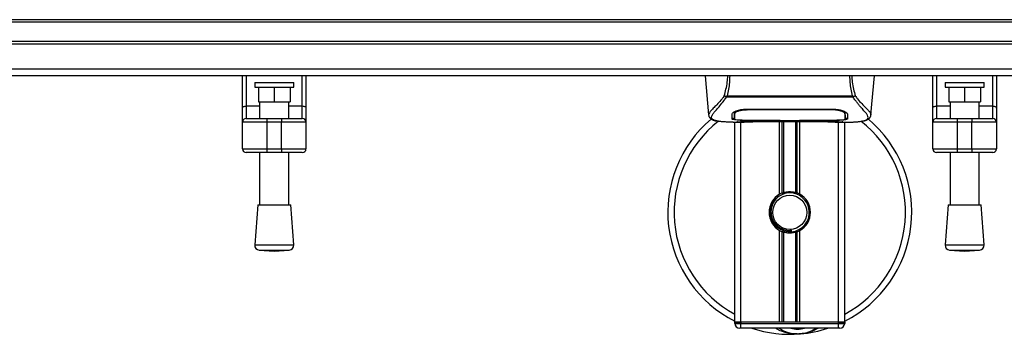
# Model space of a CAD drawing. Header units: millimetres. Extents: x 0 to 420, y 0 to 297.
# Tile 7 of 80: x 140.39 to 160.57, y 115.45 to 121.9. Entities that reach past the tile are written whole.
import ezdxf

# ---------------------------------------------------------------- set-up
doc = ezdxf.new("R2010")
doc.units = ezdxf.units.MM

msp = doc.modelspace()

# ---------------------------------------------------------------- linework, layer by layer
at = {"color": 7, "linetype": 'Continuous', "lineweight": 25}
for p, q in [((171.90152, 121.90285), (129.40152, 121.90285)), ((171.90152, 121.85285), (129.40152, 121.85285)), ((171.90152, 121.45285), (129.40152, 121.45285)), ((171.90152, 121.40285), (129.40152, 121.40285)), ((171.90152, 120.88978), (129.40152, 120.88978)), ((171.90152, 120.75285), (129.40152, 120.75285)), ((144.96047, 120.09068), (144.96047, 120.75285)), ((145.03547, 120.75285), (145.03547, 120.1337)), ((146.18547, 120.1337), (146.18547, 120.75285)), ((146.26047, 120.75285), (146.26047, 120.09068)), ((154.44183, 120.75285), (154.5121, 119.94968)), ((157.84094, 119.94968), (157.91121, 120.75285)), ((159.11047, 120.09068), (159.11047, 120.75285)), ((159.18547, 120.75285), (159.18547, 120.1337)), ((160.33547, 120.1337), (160.33547, 120.75285)), ((160.41047, 120.75285), (160.41047, 120.09068)), ((145.21047, 120.61733), (145.21047, 120.51733)), ((145.21047, 120.61733), (146.01047, 120.61733)), ((145.21047, 120.51733), (146.01047, 120.51733)), ((145.28547, 120.51733), (145.28547, 120.21733)), ((145.61047, 120.51733), (145.61047, 120.21733)), ((145.93547, 120.51733), (145.93547, 120.21733)), ((146.01047, 120.51733), (146.01047, 120.61733)), ((159.36047, 120.61733), (159.36047, 120.51733)), ((159.36047, 120.61733), (160.16047, 120.61733)), ((159.36047, 120.51733), (160.16047, 120.51733)), ((159.43547, 120.51733), (159.43547, 120.21733)), ((159.76047, 120.51733), (159.76047, 120.21733)), ((160.08547, 120.51733), (160.08547, 120.21733)), ((160.16047, 120.51733), (160.16047, 120.61733)), ((154.87764, 120.3145), (154.87292, 120.32726)), ((157.47476, 120.3145), (154.87764, 120.3145)), ((154.89081, 120.34251), (157.46229, 120.34251)), ((157.48026, 120.32745), (157.47476, 120.3145)), ((144.96047, 119.80285), (144.96047, 120.09068)), ((145.03547, 120.1337), (145.03547, 119.87785)), ((145.03547, 120.1337), (145.31047, 120.1337)), ((145.28547, 120.21733), (145.61047, 120.21733)), ((145.31047, 120.21733), (145.31047, 119.87785)), ((145.61047, 120.21733), (145.93547, 120.21733)), ((145.91047, 119.87785), (145.91047, 120.21733)), ((145.91047, 120.1337), (146.18547, 120.1337)), ((146.18547, 119.87785), (146.18547, 120.1337)), ((146.26047, 120.09068), (146.26047, 119.80285)), ((159.11047, 119.80285), (159.11047, 120.09068)), ((159.18547, 120.1337), (159.18547, 119.87785)), ((159.18547, 120.1337), (159.46047, 120.1337)), ((159.43547, 120.21733), (159.76047, 120.21733)), ((159.46047, 120.21733), (159.46047, 119.87785)), ((159.76047, 120.21733), (160.08547, 120.21733)), ((160.06047, 119.87785), (160.06047, 120.21733)), ((160.06047, 120.1337), (160.33547, 120.1337)), ((160.33547, 119.87785), (160.33547, 120.1337)), ((160.41047, 120.09068), (160.41047, 119.80285)), ((145.03547, 119.87785), (145.46047, 119.87785)), ((145.46047, 119.87785), (145.46047, 119.80285)), ((145.46047, 119.87785), (145.76047, 119.87785)), ((145.76047, 119.87785), (146.18547, 119.87785)), ((145.76047, 119.87785), (145.76047, 119.80285)), ((154.51199, 119.95164), (154.51298, 119.94975)), ((155.04236, 119.98666), (155.04259, 119.95103)), ((155.04258, 119.95103), (155.04309, 119.86608)), ((155.04499, 119.9744), (155.04415, 120.00844)), ((155.29536, 120.07126), (155.29584, 120.0522)), ((155.30152, 120.07148), (157.05152, 120.07148)), ((155.30215, 120.05222), (155.30198, 120.05222)), ((157.05721, 120.0522), (157.05768, 120.07106)), ((157.31045, 119.94948), (157.3105, 119.95606)), ((157.84105, 119.95164), (157.84007, 119.94975)), ((159.18547, 119.87785), (159.61047, 119.87785)), ((159.61047, 119.87785), (159.61047, 119.80285)), ((159.61047, 119.87785), (159.91047, 119.87785)), ((159.91047, 119.87785), (160.33547, 119.87785)), ((159.91047, 119.87785), (159.91047, 119.80285)), ((144.96047, 119.25285), (144.96047, 119.80285)), ((145.46047, 119.80285), (144.96047, 119.80285)), ((145.46047, 119.80285), (145.46047, 119.25285)), ((145.76047, 119.80285), (145.46047, 119.80285)), ((146.26047, 119.80285), (145.76047, 119.80285)), ((145.76047, 119.25285), (145.76047, 119.80285)), ((146.26047, 119.80285), (146.26047, 119.25285)), ((155.01542, 119.80285), (155.24461, 119.80285)), ((155.05152, 115.70285), (155.05152, 119.80285)), ((155.10206, 119.80597), (155.11143, 119.80696)), ((155.17652, 115.70285), (155.17652, 119.80285)), ((155.30152, 119.84266), (155.30152, 119.83869)), ((155.95152, 119.83869), (155.30152, 119.83869)), ((155.42627, 119.81639), (156.92677, 119.81639)), ((155.42631, 119.81642), (156.92674, 119.81642)), ((155.95152, 119.83869), (155.95152, 119.84274)), ((155.95152, 119.8296), (155.95152, 119.83869)), ((156.40152, 119.8296), (155.95152, 119.8296)), ((155.96902, 118.32375), (155.96902, 119.81639)), ((155.97656, 119.84275), (155.97656, 119.83321)), ((155.97656, 119.83321), (155.97656, 119.84275)), ((155.97656, 119.83321), (156.37656, 119.83321)), ((156.02322, 118.34924), (156.02322, 119.81639)), ((156.05193, 118.35917), (156.05193, 119.81639)), ((156.30112, 118.35917), (156.30112, 119.81639)), ((156.32982, 118.34924), (156.32982, 119.81639)), ((156.37656, 119.84275), (157.05977, 119.84266)), ((156.37656, 119.84275), (156.37656, 119.83321)), ((156.38402, 118.32375), (156.38402, 119.81639)), ((156.40152, 119.83869), (156.40152, 119.84274)), ((156.40152, 119.8296), (156.40152, 119.83869)), ((157.05152, 119.83869), (156.40152, 119.83869)), ((157.05152, 119.84266), (157.05152, 119.83869)), ((157.10403, 119.80285), (157.33746, 119.80285)), ((157.17652, 115.70285), (157.17652, 119.80285)), ((157.30152, 115.70285), (157.30152, 119.80285)), ((159.11047, 119.25285), (159.11047, 119.80285)), ((159.61047, 119.80285), (159.11047, 119.80285)), ((159.61047, 119.80285), (159.61047, 119.25285)), ((159.91047, 119.80285), (159.61047, 119.80285)), ((160.41047, 119.80285), (159.91047, 119.80285)), ((159.91047, 119.25285), (159.91047, 119.80285)), ((160.41047, 119.80285), (160.41047, 119.25285)), ((144.96047, 119.25285), (145.46047, 119.25285)), ((145.46047, 119.17785), (145.03547, 119.17785)), ((145.31047, 119.17785), (145.31047, 118.10645)), ((145.46047, 119.25285), (145.76047, 119.25285)), ((145.46047, 119.25285), (145.46047, 119.17785)), ((145.76047, 119.17785), (145.46047, 119.17785)), ((145.76047, 119.25285), (146.26047, 119.25285)), ((145.76047, 119.25285), (145.76047, 119.17785)), ((146.18547, 119.17785), (145.76047, 119.17785)), ((145.91047, 118.10645), (145.91047, 119.17785)), ((159.11047, 119.25285), (159.61047, 119.25285)), ((159.61047, 119.17785), (159.18547, 119.17785)), ((159.46047, 119.17785), (159.46047, 118.10645)), ((159.61047, 119.25285), (159.91047, 119.25285)), ((159.61047, 119.25285), (159.61047, 119.17785)), ((159.91047, 119.17785), (159.61047, 119.17785)), ((159.91047, 119.25285), (160.41047, 119.25285)), ((159.91047, 119.25285), (159.91047, 119.17785)), ((160.33547, 119.17785), (159.91047, 119.17785)), ((160.06047, 118.10645), (160.06047, 119.17785)), ((145.27297, 118.10645), (145.21047, 117.28726)), ((145.27297, 118.10645), (145.94797, 118.10645)), ((146.01047, 117.28726), (145.94797, 118.10645)), ((159.42297, 118.10645), (159.36047, 117.28726)), ((159.42297, 118.10645), (160.09797, 118.10645)), ((160.16047, 117.28726), (160.09797, 118.10645)), ((155.96902, 115.70285), (155.96902, 117.58195)), ((156.02322, 115.70285), (156.02322, 117.55646)), ((156.05193, 115.70285), (156.05193, 117.54652)), ((156.21121, 117.55435), (156.20846, 117.58593)), ((156.30112, 115.70285), (156.30112, 117.54652)), ((156.32982, 115.70285), (156.32982, 117.55646)), ((156.38402, 115.70285), (156.38402, 117.58195)), ((145.21047, 117.28726), (146.01047, 117.28726)), ((159.36047, 117.28726), (160.16047, 117.28726)), ((145.30258, 117.17994), (145.61047, 117.15645)), ((145.30258, 117.17994), (145.91837, 117.17994)), ((145.61047, 117.15645), (145.91837, 117.17994)), ((159.45258, 117.17994), (159.76047, 117.15645)), ((159.45258, 117.17994), (160.06837, 117.17994)), ((159.76047, 117.15645), (160.06837, 117.17994)), ((155.17652, 115.70285), (155.05152, 115.70285)), ((155.05152, 115.67785), (155.05152, 115.70285)), ((155.05152, 115.70285), (155.17652, 115.70285)), ((155.05152, 115.67785), (155.17652, 115.67785)), ((155.96902, 115.70285), (155.17652, 115.70285)), ((155.17652, 115.70285), (155.17652, 115.67785)), ((157.17652, 115.70285), (155.17652, 115.70285)), ((155.17652, 115.57785), (155.17652, 115.67785)), ((155.17652, 115.67785), (157.17652, 115.67785)), ((157.17652, 115.70285), (156.38402, 115.70285)), ((157.30152, 115.70285), (157.17652, 115.70285)), ((157.17652, 115.67785), (157.17652, 115.70285)), ((157.17652, 115.70285), (157.30152, 115.70285)), ((157.17652, 115.57785), (157.17652, 115.67785)), ((157.17652, 115.67785), (157.30152, 115.67785)), ((157.30152, 115.70285), (157.30152, 115.67785)), ((155.17652, 115.57785), (155.15152, 115.57785)), ((157.17652, 115.57785), (155.17652, 115.57785)), ((157.20152, 115.57785), (157.17652, 115.57785))]:
    msp.add_line(p, q, dxfattribs=at)
at = {"color": 7, "linetype": 'Continuous', "lineweight": 25, "flags": 128}
for points in [[(144.96047, 120.09068), (144.96192, 120.09908), (144.96618, 120.10715), (144.97311, 120.11458), (144.98244, 120.1211), (144.99381, 120.12645), (145.00677, 120.13043), (145.02084, 120.13288), (145.03547, 120.1337)], [(146.18547, 120.1337), (146.20011, 120.13288), (146.21418, 120.13043), (146.22714, 120.12645), (146.23851, 120.1211), (146.24783, 120.11458), (146.25476, 120.10715), (146.25903, 120.09908), (146.26047, 120.09068)], [(159.11047, 120.09068), (159.11192, 120.09908), (159.11618, 120.10715), (159.12311, 120.11458), (159.13244, 120.1211), (159.14381, 120.12645), (159.15677, 120.13043), (159.17084, 120.13288), (159.18547, 120.1337)], [(160.33547, 120.1337), (160.35011, 120.13288), (160.36418, 120.13043), (160.37714, 120.12645), (160.38851, 120.1211), (160.39783, 120.11458), (160.40476, 120.10715), (160.40903, 120.09908), (160.41047, 120.09068)], [(155.29584, 120.0522), (155.30153, 120.05221), (155.30198, 120.05222)], [(155.29327, 119.84266), (155.62388, 119.84271), (155.97656, 119.84275)]]:
    msp.add_lwpolyline(points, dxfattribs=at)
at = {"color": 7, "linetype": 'Continuous', "lineweight": 25}
msp.add_circle((156.17652, 117.95285), 0.35, dxfattribs=at)
for centre, radius, start, end in [((145.03547, 119.80285), 0.075, 90, 180), ((146.18547, 119.80285), 0.075, 0, 90), ((159.18547, 119.80285), 0.075, 90, 180), ((160.33547, 119.80285), 0.075, 0, 90), ((156.17652, 117.95285), 2.5, 130.046839, 243.256316), ((156.17652, 117.95285), 2.37112, 128.047069, 241.675912), ((156.17652, 117.95285), 2.5, 296.743684, 49.984768), ((156.17652, 117.95285), 2.37112, 298.324088, 52.137337), ((145.03547, 119.25285), 0.075, 180, 270), ((146.18547, 119.25285), 0.075, 270, 0), ((159.18547, 119.25285), 0.075, 180, 270), ((160.33547, 119.25285), 0.075, 270, 0), ((156.17652, 117.95285), 0.425, 119.224658, 240.775342), ((156.17652, 117.95285), 0.425, 111.143405, 119.224658), ((156.17652, 117.95285), 0.4, 274.974241, 94.974241), ((156.17652, 117.95285), 0.425, 60.775342, 68.856595), ((156.17652, 117.95285), 0.425, 299.224658, 60.775342), ((156.17652, 117.95285), 0.425, 240.775342, 248.856595), ((156.17652, 117.95285), 0.425, 291.143405, 299.224658), ((145.31018, 117.27965), 0.1, 175.637086, 265.637086), ((145.91076, 117.27965), 0.1, 274.362914, 4.362914), ((159.46018, 117.27965), 0.1, 175.637086, 265.637086), ((160.06076, 117.27965), 0.1, 274.362914, 4.362914), ((155.15152, 115.67785), 0.1, 180, 270), ((157.20152, 115.67785), 0.1, 270, 0), ((156.17652, 117.95285), 2.5, 251.805128, 274.974241), ((156.33693, 116.10982), 0.65, 234.926098, 305.073902), ((156.33693, 116.10982), 0.55, 255.287788, 284.712212), ((156.17652, 117.95285), 2.5, 274.974241, 288.194872)]:
    msp.add_arc(centre, radius, start, end, dxfattribs=at)
for points, knots in [([(154.83382, 120.3404), (154.84617, 120.38553), (154.87099, 120.47617), (154.89721, 120.61465), (154.90285, 120.70915), (154.90545, 120.75285)], [0, 0, 0, 0, 0.34778211, 0.69842225, 1, 1, 1, 1]), ([(154.94446, 120.75285), (154.94333, 120.70748), (154.941, 120.61309), (154.92234, 120.47501), (154.90127, 120.38646), (154.89081, 120.34251)], [0, 0, 0, 0, 0.31788421, 0.66145049, 1, 1, 1, 1]), ([(157.46229, 120.34252), (157.45205, 120.3868), (157.43162, 120.47519), (157.41286, 120.61318), (157.4102, 120.70722), (157.4089, 120.75285)], [0, 0, 0, 0, 0.34077829, 0.68012784, 1, 1, 1, 1]), ([(157.44733, 120.75285), (157.44986, 120.70887), (157.45528, 120.61453), (157.48149, 120.47591), (157.50661, 120.38569), (157.51922, 120.34041)], [0, 0, 0, 0, 0.303216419, 0.650321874, 1, 1, 1, 1]), ([(154.83377, 120.34047), (154.81883, 120.32062), (154.77359, 120.26052), (154.69905, 120.17777), (154.62126, 120.09923), (154.56192, 120.04064), (154.51946, 119.98936), (154.5147, 119.96535), (154.51199, 119.95164)], [0, 0, 0, 0, 0.0842305, 0.25507317, 0.42671503, 0.59795609, 0.7705982, 1, 1, 1, 1]), ([(154.68835, 119.82468), (154.68369, 119.82566), (154.6738, 119.82774), (154.65973, 119.83131), (154.64623, 119.83524), (154.62382, 119.84286), (154.59757, 119.85561), (154.57517, 119.87779), (154.56907, 119.90596), (154.58121, 119.94272), (154.61501, 119.99002), (154.66961, 120.05166), (154.7436, 120.13426), (154.80851, 120.21515), (154.8536, 120.27823), (154.8698, 120.30268), (154.87764, 120.3145)], [0, 0, 0, 0, 0.02969414, 0.06305591, 0.09492768, 0.12531521, 0.23205808, 0.32960303, 0.43327649, 0.53202469, 0.63076786, 0.73507022, 0.83793216, 0.94137578, 0.97165063, 1, 1, 1, 1]), ([(154.87283, 120.32727), (154.87253, 120.3273), (154.86721, 120.32786), (154.85712, 120.3299), (154.84394, 120.33465), (154.83717, 120.33849), (154.83382, 120.3404)], [0, 0, 0, 0, 0.0200108, 0.34699568, 0.67667396, 1, 1, 1, 1]), ([(154.87274, 120.32741), (154.87851, 120.33237), (154.88438, 120.33743), (154.89069, 120.34242), (154.89081, 120.34251)], [0, 0, 0, 0, 0.98124308, 1, 1, 1, 1]), ([(157.46229, 120.34252), (157.46241, 120.34243), (157.46895, 120.33774), (157.47466, 120.33255), (157.48026, 120.32745)], [0, 0, 0, 0, 0.01890165, 1, 1, 1, 1]), ([(157.66104, 119.82413), (157.67083, 119.82614), (157.69175, 119.83043), (157.72926, 119.84216), (157.76639, 119.86157), (157.78608, 119.89497), (157.77699, 119.93158), (157.75538, 119.9658), (157.7361, 119.99096), (157.71125, 120.02037), (157.68188, 120.05335), (157.6472, 120.09189), (157.6088, 120.13617), (157.56706, 120.18768), (157.52192, 120.24569), (157.49125, 120.29044), (157.47476, 120.3145)], [0, 0, 0, 0, 0.06157012, 0.13151171, 0.27071941, 0.40337504, 0.53510625, 0.58328098, 0.63315897, 0.68442904, 0.73675836, 0.78384784, 0.83893216, 0.89157329, 0.94168727, 1, 1, 1, 1]), ([(157.51922, 120.34041), (157.51587, 120.33851), (157.5091, 120.33466), (157.49592, 120.32991), (157.48585, 120.32787), (157.48054, 120.32731), (157.48025, 120.32728)], [0, 0, 0, 0, 0.32361461, 0.65359013, 0.98086966, 1, 1, 1, 1]), ([(157.51926, 120.34048), (157.53421, 120.32063), (157.57945, 120.26052), (157.654, 120.17777), (157.73178, 120.09923), (157.79113, 120.04064), (157.83359, 119.98936), (157.83834, 119.96535), (157.84105, 119.95164)], [0, 0, 0, 0, 0.08424716, 0.25508672, 0.42672547, 0.59796341, 0.77060237, 1, 1, 1, 1]), ([(154.51213, 119.94941), (154.51333, 119.94202), (154.5154, 119.92923), (154.52112, 119.91575), (154.52664, 119.90581), (154.52828, 119.90305), (154.52959, 119.90094), (154.53023, 119.89995), (154.53067, 119.89927), (154.53109, 119.89865), (154.53167, 119.89781), (154.53352, 119.89525), (154.53425, 119.89468), (154.53592, 119.89326), (154.53712, 119.89236), (154.53825, 119.89144), (154.53873, 119.89104), (154.53914, 119.8907), (154.53944, 119.89044), (154.53975, 119.89017), (154.5402, 119.88977), (154.54096, 119.88909), (154.54194, 119.88818), (154.54428, 119.88594), (154.54762, 119.88258), (154.55283, 119.8775), (154.56005, 119.8711), (154.57041, 119.86332), (154.5852, 119.85445), (154.60954, 119.84341), (154.63747, 119.8338), (154.66144, 119.82922), (154.66973, 119.82764)], [0, 0, 0, 0, 0.10895151, 0.18836403, 0.20015725, 0.20797863, 0.21045693, 0.21142904, 0.21231706, 0.21323322, 0.21428764, 0.21709508, 0.23718398, 0.24934952, 0.25616294, 0.25744907, 0.25846748, 0.25891857, 0.25936812, 0.25985246, 0.2604052, 0.2618126, 0.26492315, 0.26948017, 0.29015729, 0.32576371, 0.37931044, 0.4537257, 0.55180182, 0.67626306, 0.8881219, 1, 1, 1, 1]), ([(154.99381, 119.86664), (154.99397, 119.87262), (154.99436, 119.88757), (154.99516, 119.91851), (154.99607, 119.95301), (154.99652, 119.97029)], [0, 0, 0, 0, 0.249392, 0.62414375, 1, 1, 1, 1]), ([(154.99403, 119.8918), (154.99564, 119.88796), (154.99782, 119.8828), (155.02219, 119.87922), (155.02846, 119.8783)], [0, 0, 0, 0, 0.74296977, 1, 1, 1, 1]), ([(154.99652, 119.97029), (155.0004, 119.97985), (155.00814, 119.99898), (155.06471, 120.03002), (155.14702, 120.05639), (155.23226, 120.06996), (155.28463, 120.07111), (155.30152, 120.07148)], [0, 0, 0, 0, 0.2254673, 0.45085364, 0.67736923, 0.89591171, 1, 1, 1, 1]), ([(155.0691, 120.02926), (155.06089, 120.02451), (155.04129, 120.01319), (155.03913, 120.00236), (155.03788, 119.99606)], [0, 0, 0, 0, 0.41900897, 1, 1, 1, 1]), ([(155.04206, 120.01415), (155.04215, 120.00602), (155.04238, 119.98596), (155.04248, 119.96726), (155.04255, 119.95614)], [0, 0, 0, 0, 0.40550496, 1, 1, 1, 1]), ([(155.04259, 119.95103), (155.0426, 119.94977), (155.04269, 119.93569), (155.04286, 119.90739), (155.04302, 119.88036), (155.04311, 119.86615)], [0, 0, 0, 0, 0.04480435, 0.49764008, 1, 1, 1, 1]), ([(155.04311, 119.86615), (155.04311, 119.86632), (155.0433, 119.87696), (155.04364, 119.89659), (155.04427, 119.93278), (155.04471, 119.95806), (155.04497, 119.97306), (155.04499, 119.9744)], [0, 0, 0, 0, 0.0075194, 0.45666513, 0.71535566, 0.97452521, 1, 1, 1, 1]), ([(155.29584, 120.0522), (155.26778, 120.05112), (155.21167, 120.04898), (155.13687, 120.03354), (155.08031, 120.01278), (155.04971, 119.99175), (155.04636, 119.97944), (155.04499, 119.9744)], [0, 0, 0, 0, 0.2128654, 0.42572184, 0.63872248, 0.85234986, 1, 1, 1, 1]), ([(157.05721, 120.0522), (157.05531, 120.0522), (156.85523, 120.05279), (156.27021, 120.0521), (155.68709, 120.05217), (155.30215, 120.05222)], [0, 0, 0, 0, 0.00323915, 0.34201142, 1, 1, 1, 1]), ([(157.05152, 120.07148), (157.08398, 120.07014), (157.14884, 120.06745), (157.23623, 120.0479), (157.306, 120.02173), (157.34887, 119.99403), (157.35419, 119.97752), (157.35652, 119.97029)], [0, 0, 0, 0, 0.1991311, 0.39793157, 0.60588955, 0.82737965, 1, 1, 1, 1]), ([(157.30805, 119.9744), (157.30517, 119.98194), (157.29939, 119.99702), (157.25549, 120.02053), (157.19112, 120.03981), (157.12094, 120.05057), (157.07506, 120.05174), (157.05721, 120.0522)], [0, 0, 0, 0, 0.21773223, 0.43557879, 0.65075483, 0.86407246, 1, 1, 1, 1]), ([(157.31517, 119.99606), (157.31404, 120.00441), (157.31274, 120.01403), (157.29426, 120.02377), (157.29183, 120.02506)], [0, 0, 0, 0, 0.86801111, 1, 1, 1, 1]), ([(157.3091, 120.01616), (157.30898, 120.01134), (157.30864, 119.99743), (157.30828, 119.98351), (157.30805, 119.9744)], [0, 0, 0, 0, 0.3458763, 1, 1, 1, 1]), ([(157.30805, 119.9744), (157.30808, 119.97306), (157.3085, 119.94823), (157.30906, 119.91706), (157.30959, 119.88621), (157.30983, 119.87257), (157.30993, 119.86632), (157.30994, 119.86615)], [0, 0, 0, 0, 0.02546624, 0.4713629, 0.73178735, 0.99246436, 1, 1, 1, 1]), ([(157.30994, 119.86608), (157.30994, 119.86631), (157.3101, 119.89411), (157.31029, 119.92191), (157.31048, 119.94949)], [0, 0, 0, 0, 0.00827271, 1, 1, 1, 1]), ([(157.30994, 119.86615), (157.3101, 119.89261), (157.31026, 119.92039), (157.31044, 119.94817), (157.31045, 119.94948)], [0, 0, 0, 0, 0.95264015, 1, 1, 1, 1]), ([(157.3105, 119.95606), (157.31057, 119.96712), (157.31068, 119.98612), (157.31091, 120.00641), (157.31101, 120.01489)], [0, 0, 0, 0, 0.58164119, 1, 1, 1, 1]), ([(157.32485, 119.87833), (157.33521, 119.88025), (157.3561, 119.88412), (157.35804, 119.88922), (157.35902, 119.8918)], [0, 0, 0, 0, 0.49631334, 1, 1, 1, 1]), ([(157.35652, 119.97029), (157.35711, 119.94795), (157.35799, 119.91439), (157.35877, 119.88465), (157.35908, 119.87264), (157.35924, 119.86664)], [0, 0, 0, 0, 0.49858361, 0.74918971, 1, 1, 1, 1]), ([(157.67785, 119.82651), (157.68801, 119.82843), (157.71389, 119.83332), (157.7435, 119.84339), (157.76782, 119.85444), (157.78262, 119.86332), (157.79299, 119.87109), (157.80022, 119.8775), (157.80541, 119.88257), (157.80884, 119.88601), (157.8112, 119.88827), (157.81226, 119.88924), (157.81284, 119.88977), (157.8133, 119.89017), (157.81361, 119.89044), (157.81391, 119.8907), (157.81431, 119.89104), (157.81479, 119.89144), (157.81558, 119.89207), (157.81639, 119.8927), (157.81741, 119.89349), (157.81884, 119.89472), (157.81953, 119.89525), (157.82138, 119.89781), (157.82195, 119.89865), (157.82237, 119.89927), (157.82282, 119.89995), (157.82346, 119.90094), (157.82477, 119.90305), (157.8264, 119.90581), (157.83192, 119.91575), (157.83764, 119.92924), (157.83972, 119.94202), (157.84092, 119.94941)], [0, 0, 0, 0, 0.13346194, 0.34016958, 0.46160951, 0.55730778, 0.62992241, 0.68217732, 0.71692903, 0.7371149, 0.74272174, 0.74460414, 0.7459796, 0.74651976, 0.74699289, 0.74743167, 0.74787155, 0.74886374, 0.75011647, 0.75397334, 0.75908593, 0.76862625, 0.78821087, 0.79094759, 0.79197558, 0.79286909, 0.79373558, 0.79468443, 0.7971036, 0.8047367, 0.8162438, 0.89371675, 1, 1, 1, 1]), ([(155.01542, 119.80289), (155.01054, 119.80288), (154.98266, 119.8028), (154.92333, 119.80337), (154.85903, 119.80565), (154.81135, 119.80887), (154.78727, 119.8109), (154.76464, 119.81316), (154.74502, 119.81545), (154.72572, 119.81805), (154.70862, 119.82081), (154.69559, 119.8231), (154.68915, 119.82451), (154.68835, 119.82468)], [0, 0, 0, 0, 0.04881498, 0.27892257, 0.54515535, 0.62717383, 0.69834333, 0.75858144, 0.82840444, 0.87364995, 0.93389274, 0.99178224, 1, 1, 1, 1]), ([(155.30152, 119.83869), (155.267, 119.83893), (155.19796, 119.83941), (155.10591, 119.84337), (155.03634, 119.84981), (154.99904, 119.85789), (154.99532, 119.86412), (154.99381, 119.86664)], [0, 0, 0, 0, 0.21341182, 0.42681727, 0.64048529, 0.85457431, 1, 1, 1, 1]), ([(155.04311, 119.86615), (155.04583, 119.86312), (155.05129, 119.85706), (155.09465, 119.85014), (155.15852, 119.84533), (155.22886, 119.84297), (155.2751, 119.84275), (155.29327, 119.84266)], [0, 0, 0, 0, 0.21612272, 0.43228358, 0.64748247, 0.86145988, 1, 1, 1, 1]), ([(155.10206, 119.80597), (155.09835, 119.80622), (155.08661, 119.80701), (155.08659, 119.80829), (155.10781, 119.80945), (155.11326, 119.80974)], [0, 0, 0, 0, 0.25540478, 0.808946, 1, 1, 1, 1]), ([(155.10035, 119.80879), (155.10034, 119.80879), (155.09959, 119.80865), (155.10303, 119.80918), (155.10958, 119.80959), (155.11326, 119.80982)], [0, 0, 0, 0, 0.00626083, 0.44327513, 1, 1, 1, 1]), ([(155.53759, 119.81268), (155.50422, 119.81008), (155.44876, 119.80576), (155.32429, 119.80294), (155.21194, 119.80141), (155.12038, 119.80521), (155.10206, 119.80597)], [0, 0, 0, 0, 0.301437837, 0.500953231, 0.900140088, 1, 1, 1, 1]), ([(155.11326, 119.80974), (155.12143, 119.81029), (155.14205, 119.81168), (155.21345, 119.81398), (155.31286, 119.816), (155.3885, 119.81628), (155.42631, 119.81642)], [0, 0, 0, 0, 0.17981299, 0.45378319, 0.72700373, 1, 1, 1, 1]), ([(155.53759, 119.81268), (155.54084, 119.81283), (155.54727, 119.81314), (155.55334, 119.81531), (155.55634, 119.81639)], [0, 0, 0, 0, 0.50476564, 1, 1, 1, 1]), ([(156.79671, 119.81639), (156.79971, 119.81531), (156.80578, 119.81314), (156.81221, 119.81283), (156.81546, 119.81268)], [0, 0, 0, 0, 0.49524741, 1, 1, 1, 1]), ([(157.25099, 119.80597), (157.19693, 119.80452), (157.10709, 119.80212), (156.96986, 119.80386), (156.87905, 119.80696), (156.82606, 119.81172), (156.81546, 119.81268)], [0, 0, 0, 0, 0.30152184, 0.50104725, 0.90023015, 1, 1, 1, 1]), ([(156.92674, 119.81642), (156.94367, 119.81639), (156.9983, 119.8163), (157.0878, 119.81517), (157.17912, 119.81285), (157.24125, 119.81018), (157.27045, 119.8077), (157.25747, 119.80655), (157.25099, 119.80597)], [0, 0, 0, 0, 0.082154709, 0.265139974, 0.448671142, 0.632499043, 0.816300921, 1, 1, 1, 1]), ([(156.92674, 119.81638), (156.94873, 119.81634), (156.99475, 119.81625), (157.06199, 119.81545), (157.12527, 119.81421), (157.17772, 119.81269), (157.21012, 119.8115), (157.21982, 119.81094), (157.22071, 119.81088)], [0, 0, 0, 0, 0.181897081, 0.380613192, 0.580938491, 0.78035725, 0.979675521, 1, 1, 1, 1]), ([(157.35924, 119.86664), (157.35593, 119.86295), (157.34932, 119.85557), (157.29632, 119.84736), (157.21812, 119.84178), (157.13148, 119.83907), (157.07425, 119.8388), (157.05152, 119.83869)], [0, 0, 0, 0, 0.21521677, 0.43046232, 0.64509935, 0.85904026, 1, 1, 1, 1]), ([(157.05977, 119.84266), (157.08778, 119.84287), (157.14381, 119.84328), (157.21852, 119.84673), (157.27507, 119.85223), (157.30558, 119.85896), (157.30868, 119.86407), (157.30994, 119.86615)], [0, 0, 0, 0, 0.21287602, 0.42573624, 0.63903454, 0.85331242, 1, 1, 1, 1]), ([(157.22071, 119.81088), (157.22957, 119.81045), (157.2438, 119.80975), (157.25288, 119.80874), (157.25198, 119.80891), (157.25175, 119.80895)], [0, 0, 0, 0, 0.55060159, 0.88501525, 1, 1, 1, 1]), ([(157.23183, 119.81025), (157.23209, 119.8101), (157.23511, 119.8084), (157.24161, 119.80666), (157.24786, 119.8062), (157.25099, 119.80597)], [0, 0, 0, 0, 0.04443315, 0.52221653, 1, 1, 1, 1]), ([(157.33746, 119.80289), (157.34009, 119.80288), (157.34983, 119.80282), (157.36874, 119.80292), (157.39187, 119.80308), (157.41483, 119.80341), (157.43763, 119.80389), (157.46154, 119.80459), (157.48751, 119.80563), (157.51911, 119.80728), (157.55269, 119.80968), (157.58746, 119.81297), (157.6209, 119.81708), (157.64562, 119.82064), (157.65858, 119.82357), (157.66104, 119.82413)], [0, 0, 0, 0, 0.02762691, 0.10239616, 0.17945658, 0.24994161, 0.31702439, 0.38965422, 0.46782264, 0.55148696, 0.67182448, 0.76737343, 0.86398611, 0.97427426, 1, 1, 1, 1]), ([(156.21121, 117.55435), (156.16235, 117.5553), (156.0632, 117.55722), (155.92934, 117.62739), (155.83606, 117.72953), (155.78513, 117.84612), (155.77096, 117.96273), (155.79275, 118.09134), (155.86412, 118.21386), (155.94789, 118.29603), (156.00562, 118.31183), (156.01283, 118.3138)], [0, 0, 0, 0, 0.129957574, 0.263727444, 0.392634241, 0.495346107, 0.600795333, 0.704530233, 0.839477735, 0.979978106, 1, 1, 1, 1]), ([(156.14184, 118.35134), (156.0982, 118.34214), (156.01091, 118.32375), (155.90095, 118.24315), (155.82258, 118.13373), (155.78586, 118.00451), (155.79477, 117.872), (155.84649, 117.75101), (155.93499, 117.65481), (156.04949, 117.59514), (156.14526, 117.58057), (156.1977, 117.58502), (156.20846, 117.58593)], [0, 0, 0, 0, 0.11029899, 0.22059797, 0.33089694, 0.4412694, 0.54893858, 0.65628707, 0.76369695, 0.86864917, 0.97304725, 1, 1, 1, 1]), ([(156.02322, 118.34924), (156.02425, 118.34963), (156.02737, 118.35083), (156.03392, 118.35324), (156.04263, 118.35624), (156.04877, 118.3582), (156.0517, 118.35911), (156.05193, 118.35917)], [0, 0, 0, 0, 0.13279182, 0.40328924, 0.68794599, 0.97624213, 1, 1, 1, 1]), ([(156.05193, 118.35917), (156.06373, 118.36247), (156.10383, 118.37369), (156.17735, 118.38091), (156.25117, 118.37302), (156.2882, 118.36275), (156.30112, 118.35917)], [0, 0, 0, 0, 0.15316231, 0.52061175, 0.83276392, 1, 1, 1, 1]), ([(156.30112, 118.35917), (156.30262, 118.35871), (156.30675, 118.35743), (156.31422, 118.35496), (156.32285, 118.3519), (156.3275, 118.35013), (156.32982, 118.34924)], [0, 0, 0, 0, 0.155572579, 0.42978375, 0.714523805, 1, 1, 1, 1]), ([(156.05193, 117.54652), (156.05129, 117.54672), (156.04808, 117.54771), (156.04167, 117.54978), (156.03302, 117.55277), (156.02683, 117.55507), (156.02393, 117.55619), (156.02322, 117.55646)], [0, 0, 0, 0, 0.06768855, 0.33799524, 0.61961326, 0.90796392, 1, 1, 1, 1]), ([(156.30112, 117.54652), (156.27591, 117.54016), (156.22466, 117.52721), (156.13951, 117.52687), (156.08245, 117.53744), (156.05563, 117.54542), (156.05193, 117.54652)], [0, 0, 0, 0, 0.31763159, 0.64587204, 0.9510876, 1, 1, 1, 1]), ([(156.32982, 117.55646), (156.32939, 117.55629), (156.32696, 117.55536), (156.32151, 117.55331), (156.31303, 117.55033), (156.30593, 117.54801), (156.30215, 117.54684), (156.30112, 117.54652)], [0, 0, 0, 0, 0.057046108, 0.322349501, 0.603675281, 0.892140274, 1, 1, 1, 1]), ([(156.32465, 115.46205), (156.2979, 115.46135), (156.19855, 115.45876), (156.06471, 115.49197), (155.94535, 115.53926), (155.89874, 115.56827), (155.88336, 115.57785)], [0, 0, 0, 0, 0.17638047, 0.65495508, 0.88614908, 1, 1, 1, 1]), ([(156.39329, 115.46226), (156.39287, 115.46223), (156.38145, 115.46122), (156.36994, 115.46167), (156.35887, 115.4621)], [0, 0, 0, 0, 0.03710938, 1, 1, 1, 1]), ([(156.75618, 115.57785), (156.75211, 115.57517), (156.68569, 115.5314), (156.56329, 115.48881), (156.44311, 115.46662), (156.39372, 115.4623), (156.39329, 115.46226)], [0, 0, 0, 0, 0.03729849, 0.60902041, 0.99664446, 1, 1, 1, 1])]:
    msp.add_open_spline(points, degree=3, knots=knots, dxfattribs=at)

doc.saveas('drawing.dxf')
